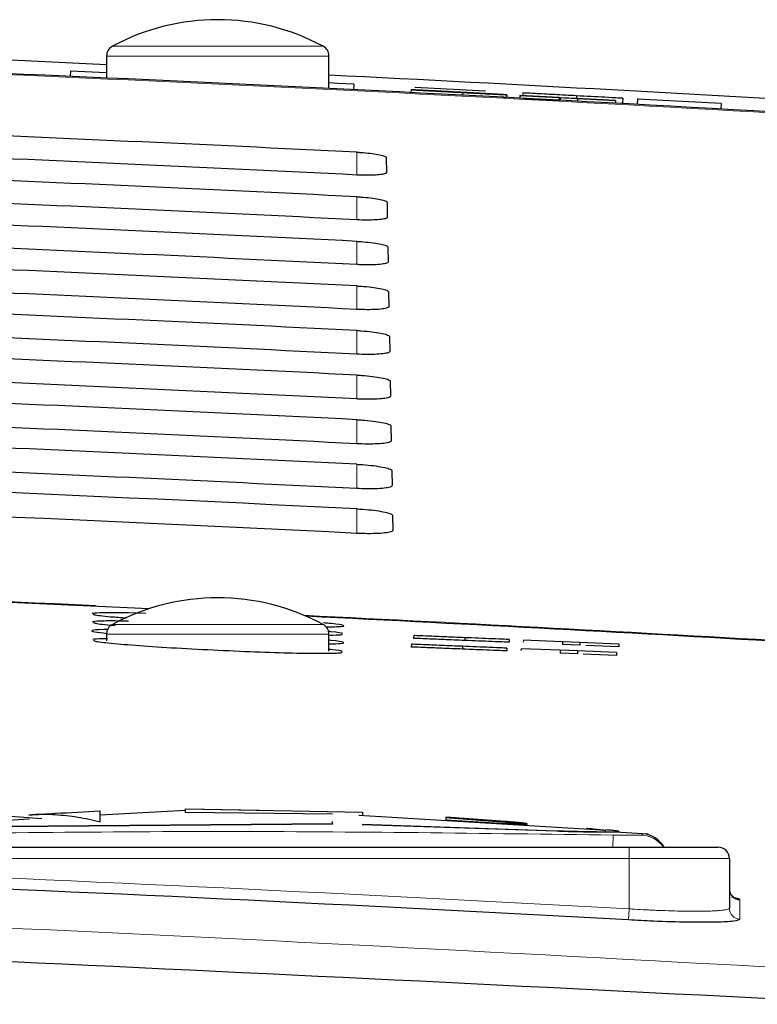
# Paper-space layout 'Blatt5' of a CAD drawing. Header units: millimetres. Extents: x 5 to 418, y 2 to 292.
# Tile 20 of 22: x 282 to 289, y 254 to 263. Entities that reach past the tile are written whole.
import ezdxf

# ---------------------------------------------------------------- set-up
doc = ezdxf.new("R2010")
doc.units = ezdxf.units.MM

psp = doc.layouts.new('Blatt5')

# ---------------------------------------------------------------- linework, layer by layer
at = {"color": 7, "linetype": 'Continuous', "lineweight": 18}
for p, q in [((282.8937, 262.4216), (283.8411, 262.4216)), ((283.8411, 262.4216), (284.7884, 262.4216)), ((283.8411, 262.3336), (282.8411, 262.3336)), ((284.8411, 262.3336), (283.8411, 262.3336)), ((285.0911, 261.2633), (285.0911, 261.4686)), ((285.0911, 260.8605), (285.0911, 261.0677)), ((285.0911, 260.4577), (285.0911, 260.6667)), ((285.0911, 260.0548), (285.0911, 260.2657)), ((285.0911, 259.652), (285.0911, 259.8648)), ((285.0911, 259.2491), (285.0911, 259.4638)), ((285.0911, 258.8463), (285.0911, 259.0628)), ((285.0911, 258.4434), (285.0911, 258.6619)), ((285.0911, 258.0406), (285.0911, 258.2609)), ((282.8937, 257.2216), (283.8411, 257.2216)), ((283.8411, 257.2216), (284.7884, 257.2216)), ((283.8411, 257.1336), (282.8411, 257.1336)), ((284.8411, 257.1336), (283.8411, 257.1336)), ((286.4274, 255.449), (286.4274, 255.444)), ((286.8878, 255.3663), (286.8878, 255.3613)), ((287.3959, 255.3262), (287.3938, 255.2173)), ((287.5411, 255.2173), (287.5411, 255.1173)), ((287.5411, 255.1173), (280.2411, 255.1173)), ((288.4411, 255.1173), (287.5411, 255.1173)), ((287.5411, 254.6629), (287.5411, 255.1173)), ((287.5411, 254.6629), (287.5355, 254.5633))]:
    psp.add_line(p, q, dxfattribs=at)
at = {"color": 7, "linetype": 'Continuous', "lineweight": 25}
for p, q in [((281.2311, 262.3338), (282.8411, 262.2575)), ((282.8411, 262.3336), (282.8411, 262.1358)), ((284.8411, 262.0417), (284.8411, 262.3336)), ((282.5155, 262.2004), (282.5132, 262.1505)), ((282.5155, 262.2004), (282.8411, 262.1851)), ((284.9167, 262.0877), (284.8411, 262.0912)), ((285.064, 262.0808), (284.9167, 262.0877)), ((285.064, 262.0808), (285.0617, 262.0308)), ((285.5796, 262.0301), (285.5783, 262.0051)), ((285.5796, 262.0301), (285.7345, 262.0219)), ((285.613, 262.0533), (286.2472, 262.0194)), ((285.6176, 262.0285), (285.6176, 262.0281)), ((286.0436, 262.0053), (286.0423, 261.9813)), ((286.4065, 261.9868), (286.2515, 261.995)), ((286.438, 261.9597), (286.3967, 261.9617)), ((286.4393, 261.9846), (286.438, 261.9597)), ((286.5583, 261.979), (286.557, 261.9541)), ((286.5582, 261.9539), (286.557, 261.9541)), ((286.5596, 261.9789), (286.5582, 261.9539)), ((286.9103, 261.9353), (286.5582, 261.9539)), ((286.5596, 261.9789), (286.5583, 261.979)), ((286.5583, 261.979), (287.4173, 261.9337)), ((286.9116, 261.9603), (286.5596, 261.9789)), ((286.5827, 261.9526), (286.5827, 261.9515)), ((286.5853, 262.0014), (286.5841, 261.9777)), ((286.9116, 261.9603), (286.9103, 261.9359)), ((286.9212, 261.9589), (286.9116, 261.9603)), ((286.9212, 261.9589), (286.9199, 261.9354)), ((287.0761, 261.9508), (286.9212, 261.9589)), ((287.0664, 261.9757), (287.0651, 261.9523)), ((287.4186, 261.9335), (287.0665, 261.9521)), ((287.0665, 261.9521), (287.0761, 261.9508)), ((287.0761, 261.9508), (287.0748, 261.9271)), ((287.4834, 261.9535), (287.4809, 261.9052)), ((287.6163, 261.9526), (287.6133, 261.898)), ((287.6159, 261.9464), (287.6133, 261.898)), ((288.3668, 261.9063), (287.6159, 261.9464)), ((287.4173, 261.9337), (287.4186, 261.9335)), ((287.4186, 261.9335), (287.4173, 261.9086)), ((288.3668, 261.9063), (288.3641, 261.8564)), ((285.3563, 261.42), (285.3586, 261.2859)), ((285.3633, 261.0177), (285.3656, 260.8836)), ((285.3703, 260.6155), (285.3727, 260.4814)), ((285.3773, 260.2132), (285.3797, 260.0791)), ((285.3844, 259.8109), (285.3867, 259.6768)), ((285.3914, 259.4086), (285.3937, 259.2745)), ((285.3984, 259.0064), (285.4008, 258.8723)), ((285.4054, 258.6041), (285.4078, 258.47)), ((285.4125, 258.2018), (285.4148, 258.0677)), ((283.1929, 257.321), (283.0389, 257.3246)), ((282.8411, 257.1336), (282.8411, 257.0752)), ((284.8411, 256.9802), (284.8411, 257.1336)), ((285.6027, 257.1212), (285.6016, 257.0962)), ((286.063, 257.1022), (286.062, 257.0772)), ((286.4622, 257.0858), (286.4612, 257.0608)), ((286.589, 257.0805), (286.5883, 257.0626)), ((286.9413, 257.066), (286.589, 257.0805)), ((285.5818, 257.0432), (285.5808, 257.0182)), ((286.0422, 257.0245), (286.0412, 256.9996)), ((286.4413, 257.0084), (286.4403, 256.9834)), ((286.5682, 257.0032), (286.5674, 256.9856)), ((286.9204, 256.989), (286.5682, 257.0032)), ((286.9204, 256.989), (286.9194, 256.964)), ((287.0754, 256.9827), (286.9204, 256.989)), ((286.9413, 257.066), (286.9402, 257.0411)), ((287.0952, 257.0347), (286.9402, 257.0411)), ((287.0963, 257.0597), (286.9413, 257.066)), ((287.0754, 256.9827), (287.0744, 256.9577)), ((287.4277, 256.9684), (287.0754, 256.9827)), ((287.0963, 257.0597), (287.0952, 257.0347)), ((287.4485, 257.0451), (287.0963, 257.0597)), ((287.4475, 257.0202), (287.1511, 257.0324)), ((287.4485, 257.0451), (287.4475, 257.0202)), ((287.0744, 256.9577), (286.9194, 256.964)), ((287.4267, 256.9434), (287.1279, 256.9555)), ((287.4277, 256.9684), (287.4267, 256.9434)), ((282.2601, 255.4738), (281.9771, 255.4928)), ((283.5498, 255.5472), (282.7859, 255.5049)), ((283.5498, 255.5641), (285.1421, 255.5344)), ((283.5498, 255.5289), (283.5498, 255.5641)), ((284.2118, 255.5467), (283.5498, 255.5591)), ((284.8731, 255.5141), (283.5498, 255.5289)), ((287.2856, 255.3719), (285.1105, 255.5039)), ((285.1421, 255.5344), (285.1421, 255.502)), ((285.892, 255.489), (285.892, 255.4655)), ((286.4274, 255.449), (285.892, 255.489)), ((285.892, 255.4839), (286.4274, 255.444)), ((282.1451, 255.4694), (281.6676, 255.4429)), ((281.9516, 255.4059), (284.8731, 255.431)), ((284.8731, 255.4259), (281.9516, 255.4009)), ((284.8731, 255.431), (284.8731, 255.4492)), ((284.8731, 255.431), (284.8731, 255.4259)), ((285.1421, 255.4254), (285.1421, 255.4203)), ((285.1421, 255.4254), (286.8878, 255.3663)), ((286.8878, 255.3613), (285.1421, 255.4203)), ((285.892, 255.4655), (286.4274, 255.4314)), ((286.6235, 255.4223), (286.6235, 255.4273)), ((287.3695, 255.3569), (287.3695, 255.3519)), ((287.7114, 255.3342), (287.4178, 255.3521)), ((287.4486, 255.3543), (287.4486, 255.3593)), ((287.6639, 255.3384), (287.6639, 255.3384)), ((280.2411, 255.2173), (287.5411, 255.2173)), ((287.5411, 255.2173), (288.3411, 255.2173)), ((288.4411, 255.1173), (288.4411, 254.6702))]:
    psp.add_line(p, q, dxfattribs=at)
for centre, radius, start, end in [((283.8411, 260.6603), 2, 61.72629, 118.27371), ((282.9411, 262.3336), 0.1, 118.27371, 180), ((284.7411, 262.3336), 0.1, 0, 61.72629), ((260.3411, -237.3577), 500, 86.731382, 88.108492), ((260.0401, -237.2231), 500, 86.57289, 87.156851), ((260.3411, -237.3577), 495.2486, 87.351945, 88.08164), ((283.8411, 255.4603), 2, 61.72629, 118.27371), ((260.3411, -237.3577), 495.2486, 86.670879, 87.187899), ((282.9411, 257.1336), 0.1, 118.27371, 180), ((284.7411, 257.1336), 0.1, 0, 61.72629), ((287.6411, 255.0897), 0.25, 30.6909, 84.76885), ((288.3411, 255.1173), 0.1, 0, 90), ((260.3411, -237.3577), 492.6721, 86.835782, 87.685549), ((288.5409, 254.8449), 0.0999, 180.04993, 266.78497)]:
    psp.add_arc(centre, radius, start, end, dxfattribs=at)
at = {"color": 7, "linetype": 'Continuous', "lineweight": 18}
for centre, radius, start, end in [((260.3411, -237.3577), 499.9912, 86.731382, 88.108428), ((260.3411, -237.3577), 495.257, 87.407731, 88.080946), ((260.3411, -237.3577), 495.257, 86.671096, 87.19054), ((287.6411, 255.0768), 0.25, 34.2008, 87.78501), ((260.3411, -237.3577), 492.7719, 86.835782, 87.685549), ((288.5409, 254.6703), 0.0999, 180.05291, 266.78763)]:
    psp.add_arc(centre, radius, start, end, dxfattribs=at)
at = {"color": 7, "linetype": 'Continuous', "lineweight": 25}
for centre, major_axis, start_param, end_param in [((260.3411, -238.5269), (0, 500.6077), 6.233725, 6.250192), ((260.3411, -236.1944), (0, 498.0731), 6.233473, 6.250017), ((260.3411, -238.5259), (0, 500.2063), 6.233685, 6.250152), ((260.3411, -236.1954), (0, 497.6717), 6.233433, 6.249977), ((260.3411, -238.525), (0, 499.8049), 6.233646, 6.250111), ((260.3411, -236.1963), (0, 497.2703), 6.233393, 6.249936), ((260.3411, -238.5241), (0, 499.4035), 6.233606, 6.250071), ((260.3411, -236.1972), (0, 496.8689), 6.233353, 6.249895), ((260.3411, -238.5231), (0, 499.0021), 6.233566, 6.25003), ((260.3411, -236.1982), (0, 496.4674), 6.233312, 6.249853), ((260.3411, -238.5222), (0, 498.6007), 6.233526, 6.24999), ((260.3411, -236.1991), (0, 496.066), 6.233272, 6.249812), ((260.3411, -238.5213), (0, 498.1992), 6.233486, 6.249949), ((260.3411, -236.2), (0, 495.6646), 6.233231, 6.249771), ((260.3411, -238.5203), (0, 497.7978), 6.233446, 6.249908), ((260.3411, -236.201), (0, 495.2632), 6.233191, 6.24973), ((260.3411, -238.5194), (0, 497.3964), 6.233406, 6.249867), ((260.3411, -236.2019), (0, 494.8618), 6.23315, 6.249689)]:
    psp.add_ellipse(centre, major_axis=major_axis, ratio=0.999997, start_param=start_param, end_param=end_param, dxfattribs=at)
for points, knots in [([(286.0436, 262.0053), (285.9795, 262.0086), (285.8518, 262.0154), (285.6903, 262.024), (285.5983, 262.029), (285.5859, 262.0297), (285.5796, 262.0301)], [0, 0, 0, 0, 0.280814, 0.559563, 0.77962, 1, 1, 1, 1]), ([(285.7821, 262.0196), (285.7573, 262.0209), (285.7077, 262.0235), (285.6363, 262.0274), (285.6247, 262.028), (285.6176, 262.0285)], [0, 0, 0, 0, 0.281445, 0.562273, 1, 1, 1, 1]), ([(285.6176, 262.0285), (285.621, 262.0283), (285.6277, 262.028), (285.6815, 262.0252), (285.7996, 262.0191), (285.915, 262.013), (285.996, 262.0087)], [0, 0, 0, 0, 0.187029, 0.374124, 0.56114, 1, 1, 1, 1]), ([(285.7345, 262.0219), (285.7412, 262.0215), (285.7544, 262.0208), (285.8368, 262.0163), (285.9369, 262.011), (286.0026, 262.0075), (286.0355, 262.0058)], [0, 0, 0, 0, 0.280632, 0.558674, 0.779197, 1, 1, 1, 1]), ([(286.0034, 262.0082), (285.9735, 262.0098), (285.9139, 262.013), (285.8349, 262.0171), (285.7814, 262.0199), (285.7754, 262.0201), (285.7724, 262.0203)], [0, 0, 0, 0, 0.28129, 0.56082, 0.78068, 1, 1, 1, 1]), ([(285.7724, 262.0203), (285.7745, 262.0202), (285.7783, 262.0199), (285.8022, 262.0186), (285.8128, 262.0181)], [0, 0, 0, 0, 0.5596169, 1, 1, 1, 1]), ([(286.166, 261.9992), (286.1225, 262.0015), (286.0508, 262.0053), (285.9492, 262.0107), (285.8638, 262.0152), (285.8093, 262.0181), (285.7821, 262.0196)], [0, 0, 0, 0, 0.339939, 0.560025, 0.780082, 1, 1, 1, 1]), ([(285.8128, 262.0181), (285.8594, 262.0156), (285.9364, 262.0115), (286.0533, 262.0053), (286.1512, 262.0001), (286.2145, 261.9968), (286.2462, 261.9951)], [0, 0, 0, 0, 0.338408, 0.558974, 0.779535, 1, 1, 1, 1]), ([(285.996, 262.0087), (286.0504, 262.0059), (286.1591, 262.0001), (286.3003, 261.9926), (286.3875, 261.9879), (286.4001, 261.9872), (286.4065, 261.9868)], [0, 0, 0, 0, 0.2807972, 0.5601508, 0.7798767, 1, 1, 1, 1]), ([(286.2515, 261.995), (286.2453, 261.9953), (286.2329, 261.996), (286.1434, 262.0008), (286.0565, 262.0054), (286.0034, 262.0082)], [0, 0, 0, 0, 0.281097, 0.560287, 1, 1, 1, 1]), ([(286.0355, 262.0058), (286.0685, 262.0041), (286.1342, 262.0006), (286.2187, 261.9962), (286.2741, 261.9933), (286.281, 261.993), (286.2845, 261.9928)], [0, 0, 0, 0, 0.280917, 0.560813, 0.780502, 1, 1, 1, 1]), ([(286.4393, 261.9846), (286.4311, 261.985), (286.4145, 261.9858), (286.2669, 261.9935), (286.1283, 262.0008), (286.0436, 262.0053)], [0, 0, 0, 0, 0.279942, 0.56008, 1, 1, 1, 1]), ([(286.2845, 261.9928), (286.2825, 261.9929), (286.2786, 261.9932), (286.2378, 261.9954), (286.1932, 261.9977), (286.166, 261.9992)], [0, 0, 0, 0, 0.280089, 0.55997, 1, 1, 1, 1]), ([(286.2462, 261.9951), (286.2754, 261.9935), (286.3337, 261.9904), (286.3974, 261.987), (286.4333, 261.985), (286.4373, 261.9848), (286.4393, 261.9846)], [0, 0, 0, 0, 0.280371, 0.559909, 0.779859, 1, 1, 1, 1]), ([(286.915, 261.9337), (286.8986, 261.9346), (286.8163, 261.939), (286.6958, 261.9454), (286.6006, 261.9505), (286.5886, 261.9512), (286.5827, 261.9515)], [0, 0, 0, 0, 0.08816, 0.44158, 0.720585, 1, 1, 1, 1]), ([(287.0664, 261.9757), (286.9994, 261.9793), (286.866, 261.9864), (286.698, 261.9954), (286.6033, 262.0004), (286.5913, 262.0011), (286.5853, 262.0014)], [0, 0, 0, 0, 0.280814, 0.559563, 0.77962, 1, 1, 1, 1]), ([(287.4834, 261.9535), (287.4742, 261.954), (287.4558, 261.9549), (287.3001, 261.9633), (287.155, 261.971), (287.0664, 261.9757)], [0, 0, 0, 0, 0.279942, 0.56008, 1, 1, 1, 1]), ([(285.0911, 261.4686), (285.1023, 261.468), (285.1431, 261.4658), (285.2117, 261.4595), (285.2846, 261.4488), (285.336, 261.4362), (285.3548, 261.4263), (285.356, 261.4211), (285.3563, 261.42)], [0, 0, 0, 0, 0.081253, 0.29343, 0.506901, 0.72249, 0.939689, 1, 1, 1, 1]), ([(285.3586, 261.2859), (285.3582, 261.2843), (285.3565, 261.2788), (285.334, 261.2705), (285.2792, 261.2633), (285.2032, 261.2603), (285.1365, 261.2613), (285.099, 261.263), (285.0911, 261.2633)], [0, 0, 0, 0, 0.0857051, 0.3026079, 0.518156, 0.7315729, 0.9434386, 1, 1, 1, 1]), ([(285.0911, 261.0677), (285.1031, 261.067), (285.1455, 261.0647), (285.2162, 261.0581), (285.2908, 261.0471), (285.3431, 261.0341), (285.3619, 261.0241), (285.3631, 261.0188), (285.3633, 261.0177)], [0, 0, 0, 0, 0.084719, 0.296921, 0.510428, 0.726053, 0.943271, 1, 1, 1, 1]), ([(285.3656, 260.8836), (285.3651, 260.882), (285.3634, 260.8762), (285.3396, 260.8677), (285.2831, 260.8604), (285.2049, 260.8574), (285.1368, 260.8584), (285.0987, 260.8602), (285.0911, 260.8605)], [0, 0, 0, 0, 0.089099, 0.305978, 0.521493, 0.734878, 0.946728, 1, 1, 1, 1]), ([(285.0911, 260.6667), (285.1039, 260.666), (285.1478, 260.6636), (285.2208, 260.6567), (285.297, 260.6454), (285.3503, 260.6321), (285.369, 260.6218), (285.3701, 260.6165), (285.3703, 260.6155)], [0, 0, 0, 0, 0.088008, 0.300233, 0.513775, 0.729433, 0.94667, 1, 1, 1, 1]), ([(285.3727, 260.4814), (285.3721, 260.4796), (285.3702, 260.4736), (285.3453, 260.4649), (285.2869, 260.4575), (285.2065, 260.4544), (285.137, 260.4555), (285.0984, 260.4573), (285.0911, 260.4577)], [0, 0, 0, 0, 0.09232, 0.309177, 0.524659, 0.738015, 0.949851, 1, 1, 1, 1]), ([(285.0911, 260.2657), (285.1047, 260.265), (285.1502, 260.2625), (285.2253, 260.2554), (285.3031, 260.2437), (285.3574, 260.23), (285.3761, 260.2196), (285.3771, 260.2142), (285.3773, 260.2132)], [0, 0, 0, 0, 0.091132, 0.303381, 0.516954, 0.732645, 0.9499, 1, 1, 1, 1]), ([(285.3797, 260.0791), (285.3791, 260.0772), (285.3771, 260.071), (285.351, 260.062), (285.2908, 260.0545), (285.2081, 260.0515), (285.1373, 260.0527), (285.0982, 260.0545), (285.0911, 260.0548)], [0, 0, 0, 0, 0.09538, 0.312215, 0.527668, 0.740995, 0.952818, 1, 1, 1, 1]), ([(285.0911, 259.8648), (285.1055, 259.864), (285.1526, 259.8613), (285.2299, 259.854), (285.3093, 259.842), (285.3645, 259.828), (285.3832, 259.8173), (285.3842, 259.8119), (285.3844, 259.8109)], [0, 0, 0, 0, 0.094104, 0.306375, 0.51998, 0.735701, 0.952973, 1, 1, 1, 1]), ([(285.3867, 259.6768), (285.386, 259.6748), (285.3839, 259.6685), (285.3567, 259.6592), (285.2947, 259.6516), (285.2097, 259.6486), (285.1375, 259.6498), (285.0979, 259.6516), (285.0911, 259.652)], [0, 0, 0, 0, 0.098292, 0.3151062, 0.5305297, 0.7438302, 0.955641, 1, 1, 1, 1]), ([(285.0911, 259.4638), (285.1063, 259.4629), (285.1549, 259.4602), (285.2344, 259.4526), (285.3155, 259.4402), (285.3716, 259.4259), (285.3902, 259.4151), (285.3912, 259.4096), (285.3914, 259.4086)], [0, 0, 0, 0, 0.096934, 0.309226, 0.522862, 0.738613, 0.9559, 1, 1, 1, 1]), ([(285.3937, 259.2745), (285.393, 259.2725), (285.3907, 259.2659), (285.3624, 259.2564), (285.2985, 259.2487), (285.2113, 259.2456), (285.1378, 259.2469), (285.0977, 259.2488), (285.0911, 259.2491)], [0, 0, 0, 0, 0.101065, 0.31786, 0.533256, 0.746531, 0.958331, 1, 1, 1, 1]), ([(285.0911, 259.0628), (285.1071, 259.0619), (285.1573, 259.0591), (285.2389, 259.0512), (285.3216, 259.0385), (285.3787, 259.0238), (285.3973, 259.0128), (285.3983, 259.0073), (285.3984, 259.0064)], [0, 0, 0, 0, 0.0996319, 0.3119456, 0.5256103, 0.7413895, 0.9586918, 1, 1, 1, 1]), ([(285.4008, 258.8723), (285.4, 258.8701), (285.3976, 258.8633), (285.368, 258.8536), (285.3024, 258.8457), (285.2129, 258.8427), (285.138, 258.844), (285.0974, 258.846), (285.0911, 258.8463)], [0, 0, 0, 0, 0.10371, 0.320486, 0.535856, 0.749107, 0.960896, 1, 1, 1, 1]), ([(285.0911, 258.6619), (285.1079, 258.6609), (285.1597, 258.658), (285.2434, 258.6498), (285.3278, 258.6368), (285.3858, 258.6218), (285.4044, 258.6106), (285.4053, 258.6049), (285.4054, 258.6041)], [0, 0, 0, 0, 0.102208, 0.314542, 0.528235, 0.744041, 0.961357, 1, 1, 1, 1]), ([(285.4078, 258.47), (285.4069, 258.4677), (285.4044, 258.4607), (285.3737, 258.4508), (285.3062, 258.4428), (285.2145, 258.4397), (285.1383, 258.4412), (285.0971, 258.4431), (285.0911, 258.4434)], [0, 0, 0, 0, 0.106236, 0.322993, 0.538338, 0.751567, 0.963346, 1, 1, 1, 1]), ([(285.0911, 258.2609), (285.1087, 258.2599), (285.162, 258.2569), (285.248, 258.2485), (285.3339, 258.2351), (285.3929, 258.2197), (285.4115, 258.2083), (285.4123, 258.2026), (285.4125, 258.2018)], [0, 0, 0, 0, 0.104669, 0.317023, 0.530743, 0.746575, 0.963905, 1, 1, 1, 1]), ([(285.4148, 258.0677), (285.4139, 258.0653), (285.4112, 258.0581), (285.3794, 258.048), (285.3101, 258.0399), (285.2161, 258.0368), (285.1385, 258.0383), (285.0969, 258.0403), (285.0911, 258.0406)], [0, 0, 0, 0, 0.108649, 0.325389, 0.54071, 0.753917, 0.965688, 1, 1, 1, 1]), ([(283.0389, 257.3246), (282.9558, 257.3256), (282.7895, 257.3276), (282.7381, 257.3226), (282.7124, 257.3201)], [0, 0, 0, 0, 0.500002, 1, 1, 1, 1]), ([(283.0391, 257.2514), (282.9562, 257.2522), (282.7903, 257.2539), (282.7392, 257.2485), (282.7136, 257.2458)], [0, 0, 0, 0, 0.500002, 1, 1, 1, 1]), ([(282.7195, 257.3161), (282.7198, 257.3136), (282.7204, 257.3075), (282.8317, 257.2944), (282.9707, 257.2839), (283.0206, 257.2801)], [0, 0, 0, 0, 0.298043, 0.748266, 1, 1, 1, 1]), ([(282.8508, 257.1744), (282.8402, 257.1744), (282.7542, 257.1746), (282.7025, 257.168), (282.704, 257.1567), (282.8017, 257.1458), (282.8429, 257.1411)], [0, 0, 0, 0, 0.049065, 0.396991, 0.745058, 1, 1, 1, 1]), ([(282.7207, 257.2416), (282.7215, 257.239), (282.7235, 257.2325), (282.8058, 257.2217), (282.9043, 257.2139), (282.9166, 257.2129)], [0, 0, 0, 0, 0.367686, 0.921158, 1, 1, 1, 1]), ([(284.8138, 257.2001), (284.8668, 257.2006), (284.9765, 257.2017), (284.9821, 257.2124), (284.9174, 257.2242), (284.8162, 257.2329), (284.7929, 257.2349)], [0, 0, 0, 0, 0.28917, 0.598123, 0.907353, 1, 1, 1, 1]), ([(282.8492, 257.0927), (282.8394, 257.0927), (282.7545, 257.0927), (282.7342, 257.0887), (282.7162, 257.0851)], [0, 0, 0, 0, 0.114454, 1, 1, 1, 1]), ([(282.7234, 257.0806), (282.7234, 257.0777), (282.7234, 257.0705), (282.8685, 257.0531), (283.1232, 257.0316), (283.4638, 257.0094), (283.846, 256.9892), (284.2275, 256.9732), (284.5662, 256.9632), (284.8175, 256.9608), (284.9587, 256.9645), (284.9569, 256.9717), (284.9563, 256.9744)], [0, 0, 0, 0, 0.071715, 0.179075, 0.286603, 0.394251, 0.501921, 0.609504, 0.716927, 0.824181, 0.931334, 1, 1, 1, 1]), ([(284.9657, 257.139), (284.9471, 257.1439), (284.9267, 257.1493), (284.8435, 257.1568), (284.8361, 257.1575)], [0, 0, 0, 0, 0.910824, 1, 1, 1, 1]), ([(284.8457, 257.0465), (284.8846, 257.0473), (284.9787, 257.049), (284.9757, 257.0603), (284.9257, 257.0715), (284.8441, 257.079), (284.8379, 257.0796)], [0, 0, 0, 0, 0.252184, 0.611044, 0.970293, 1, 1, 1, 1]), ([(284.8472, 257.1257), (284.888, 257.1262), (284.9665, 257.1271), (284.9615, 257.1326), (284.9591, 257.1352)], [0, 0, 0, 0, 0.519699, 1, 1, 1, 1]), ([(286.062, 257.0772), (285.9979, 257.0799), (285.8702, 257.0851), (285.7094, 257.0917), (285.6188, 257.0955), (285.6074, 257.0959), (285.6016, 257.0962)], [0, 0, 0, 0, 0.2808135, 0.5595629, 0.7796198, 1, 1, 1, 1]), ([(286.063, 257.1022), (285.9989, 257.1048), (285.8712, 257.1101), (285.7105, 257.1167), (285.6199, 257.1204), (285.6084, 257.1209), (285.6027, 257.1212)], [0, 0, 0, 0, 0.280814, 0.559563, 0.77962, 1, 1, 1, 1]), ([(286.4612, 257.0608), (286.4524, 257.0611), (286.4348, 257.0619), (286.2857, 257.068), (286.1468, 257.0737), (286.062, 257.0772)], [0, 0, 0, 0, 0.279942, 0.56008, 1, 1, 1, 1]), ([(286.4622, 257.0858), (286.4534, 257.0861), (286.4358, 257.0868), (286.2868, 257.093), (286.1479, 257.0987), (286.063, 257.1022)], [0, 0, 0, 0, 0.279942, 0.56008, 1, 1, 1, 1]), ([(284.9628, 256.9787), (284.9446, 256.984), (284.9254, 256.9896), (284.8457, 256.9972), (284.8411, 256.9976)], [0, 0, 0, 0, 0.9421753, 1, 1, 1, 1]), ([(286.0412, 256.9996), (285.9771, 257.0022), (285.8494, 257.0073), (285.6886, 257.0138), (285.598, 257.0175), (285.5865, 257.018), (285.5808, 257.0182)], [0, 0, 0, 0, 0.280814, 0.559563, 0.77962, 1, 1, 1, 1]), ([(286.0422, 257.0245), (285.9781, 257.0271), (285.8504, 257.0323), (285.6896, 257.0388), (285.599, 257.0425), (285.5875, 257.043), (285.5818, 257.0432)], [0, 0, 0, 0, 0.280814, 0.559563, 0.77962, 1, 1, 1, 1]), ([(286.4403, 256.9834), (286.4315, 256.9837), (286.4139, 256.9845), (286.2649, 256.9905), (286.126, 256.9961), (286.0412, 256.9996)], [0, 0, 0, 0, 0.279942, 0.56008, 1, 1, 1, 1]), ([(286.4413, 257.0084), (286.4325, 257.0087), (286.4149, 257.0094), (286.2659, 257.0155), (286.127, 257.0211), (286.0422, 257.0245)], [0, 0, 0, 0, 0.279942, 0.56008, 1, 1, 1, 1]), ([(282.7838, 255.541), (282.6485, 255.5344), (282.4346, 255.5239), (282.2208, 255.5096), (282.1423, 255.5043)], [0, 0, 0, 0, 0.632338, 1, 1, 1, 1]), ([(282.1429, 255.5086), (282.1545, 255.5098), (282.2331, 255.5178), (282.3795, 255.5138), (282.5819, 255.4928), (282.7164, 255.4624), (282.7838, 255.4472)], [0, 0, 0, 0, 0.054157, 0.367461, 0.683328, 1, 1, 1, 1]), ([(282.7838, 255.4472), (282.7838, 255.4592), (282.7838, 255.4832), (282.7838, 255.5129), (282.7838, 255.5339), (282.7838, 255.5458), (282.7838, 255.5442), (282.7838, 255.5436)], [0, 0, 0, 0, 0.218205, 0.436526, 0.655472, 0.874793, 1, 1, 1, 1]), ([(286.4274, 255.4314), (286.4328, 255.431), (286.4437, 255.4303), (286.46, 255.4293), (286.4762, 255.4284), (286.4974, 255.4274), (286.5176, 255.4265), (286.5364, 255.4259), (286.5542, 255.4253), (286.5703, 255.425), (286.5843, 255.4249), (286.5967, 255.4249), (286.6069, 255.4251), (286.6144, 255.4255), (286.6202, 255.426), (286.6233, 255.4267), (286.6236, 255.4275), (286.6221, 255.4285), (286.6178, 255.4296), (286.6108, 255.4309), (286.6042, 255.4319), (286.5938, 255.4333), (286.581, 255.4349), (286.5661, 255.4365), (286.554, 255.4378), (286.5409, 255.4391), (286.5269, 255.4404), (286.5123, 255.4418), (286.4971, 255.4432), (286.4814, 255.4445), (286.4652, 255.4459), (286.4506, 255.4471), (286.438, 255.4482), (286.4309, 255.4487), (286.4274, 255.449)], [0, 0, 0, 0, 0.026344, 0.052871, 0.079974, 0.107276, 0.160296, 0.187209, 0.214516, 0.267443, 0.294309, 0.321567, 0.374444, 0.401283, 0.428513, 0.481411, 0.50826, 0.5355, 0.588475, 0.615363, 0.642641, 0.669023, 0.72268, 0.750018, 0.776465, 0.803095, 0.830302, 0.857708, 0.884208, 0.910891, 0.938154, 0.965616, 0.982783, 1, 1, 1, 1]), ([(286.4274, 255.444), (286.4329, 255.4435), (286.4438, 255.4427), (286.4601, 255.4413), (286.4765, 255.44), (286.4924, 255.4386), (286.5078, 255.4372), (286.5225, 255.4358), (286.5368, 255.4345), (286.5502, 255.4331), (286.5627, 255.4319), (286.5742, 255.4306), (286.5847, 255.4294), (286.5972, 255.4279), (286.6073, 255.4264), (286.6148, 255.4251), (286.6204, 255.4239), (286.6234, 255.423), (286.6233, 255.4224), (286.6233, 255.4223)], [0, 0, 0, 0, 0.052967, 0.106301, 0.160796, 0.215692, 0.268659, 0.321993, 0.376487, 0.431382, 0.484345, 0.537676, 0.592171, 0.647068, 0.753098, 0.807506, 0.862317, 0.96848, 1, 1, 1, 1]), ([(287.1554, 255.3892), (287.1668, 255.3881), (287.1899, 255.3859), (287.2206, 255.3827), (287.2484, 255.3798), (287.2697, 255.3774), (287.2897, 255.375), (287.3066, 255.3727), (287.3204, 255.3705), (287.3274, 255.369), (287.3313, 255.3678), (287.3314, 255.3673), (287.3314, 255.367)], [0, 0, 0, 0, 0.1054116, 0.2117247, 0.3191823, 0.4275739, 0.496739, 0.6277025, 0.7450992, 0.8551747, 0.9136144, 1, 1, 1, 1]), ([(286.8878, 255.3663), (286.9022, 255.3657), (286.9312, 255.3646), (286.9745, 255.3632), (287.0177, 255.3619), (287.0583, 255.3609), (287.1066, 255.3598), (287.1586, 255.3589), (287.2037, 255.3582), (287.241, 255.3577), (287.272, 255.3573), (287.3033, 255.357), (287.3252, 255.3569), (287.3443, 255.3568), (287.3579, 255.3568), (287.3666, 255.3569), (287.3695, 255.3569)], [0, 0, 0, 0, 0.070295, 0.141194, 0.212857, 0.285144, 0.347904, 0.465656, 0.570193, 0.616323, 0.703667, 0.78196, 0.855368, 0.891423, 0.96373, 1, 1, 1, 1]), ([(287.3695, 255.3519), (287.3637, 255.3519), (287.3521, 255.3518), (287.3305, 255.3518), (287.3057, 255.352), (287.2789, 255.3522), (287.243, 255.3526), (287.1982, 255.3532), (287.1517, 255.354), (287.1085, 255.3548), (287.0684, 255.3556), (287.0216, 255.3568), (286.9839, 255.3579), (286.9471, 255.3591), (286.9175, 255.3601), (286.8952, 255.361), (286.8878, 255.3613)], [0, 0, 0, 0, 0.070301, 0.141206, 0.212875, 0.285168, 0.347933, 0.465694, 0.57024, 0.616373, 0.703724, 0.782024, 0.855438, 0.891475, 0.963748, 1, 1, 1, 1]), ([(287.3695, 255.3569), (287.3742, 255.3569), (287.3884, 255.3569), (287.4083, 255.357), (287.4272, 255.3572), (287.4382, 255.3576), (287.447, 255.3583), (287.4501, 255.3593), (287.4453, 255.3609), (287.437, 255.3623), (287.421, 255.3646), (287.3922, 255.3681), (287.3511, 255.3721), (287.3304, 255.3741)], [0, 0, 0, 0, 0.041812, 0.12578, 0.210953, 0.297358, 0.34077, 0.466497, 0.551672, 0.638083, 0.681498, 0.83926, 1, 1, 1, 1]), ([(287.4486, 255.3543), (287.4486, 255.3543), (287.4496, 255.3538), (287.4469, 255.3534), (287.4389, 255.3525), (287.4195, 255.3519), (287.3863, 255.3519), (287.3695, 255.3519)], [0, 0, 0, 0, 0.001042, 0.193686, 0.290475, 0.641921, 1, 1, 1, 1]), ([(288.4601, 254.7728), (288.4793, 254.7684), (288.5105, 254.7612), (288.5317, 254.7521), (288.5341, 254.7475), (288.5353, 254.7452)], [0, 0, 0, 0, 0.4400343, 0.7183463, 1, 1, 1, 1]), ([(289.7873, 253.8049), (284.8933, 254.0525), (275.1009, 254.5478), (260.6139, 254.7307), (245.9042, 254.5541), (236.1116, 254.0621), (230.9948, 253.8049)], [0, 0, 0, 0, 0.249891, 0.5, 0.738743, 1, 1, 1, 1]), ([(288.5353, 254.5706), (288.5243, 254.5641), (288.5023, 254.5511), (288.3304, 254.5419), (288.0775, 254.5418), (287.7963, 254.5499), (287.6102, 254.5594), (287.5355, 254.5633)], [0, 0, 0, 0, 0.21452, 0.429055, 0.643125, 0.856936, 1, 1, 1, 1])]:
    psp.add_open_spline(points, degree=3, knots=knots, dxfattribs=at)
at = {"color": 7, "linetype": 'Continuous', "lineweight": 18}
for points, knots in [([(280.3862, 255.3262), (281.5542, 255.3425), (283.8908, 255.3752), (286.2274, 255.3425), (287.3959, 255.3262)], [0, 0, 0, 0, 0.499895, 1, 1, 1, 1]), ([(287.3959, 255.3262), (287.4242, 255.3258), (287.4809, 255.325), (287.5564, 255.3247), (287.6139, 255.3248), (287.6453, 255.3255), (287.6492, 255.3263), (287.6507, 255.3266)], [0, 0, 0, 0, 0.2133947, 0.4285895, 0.6443155, 0.8592654, 1, 1, 1, 1]), ([(287.6507, 255.3266), (287.6536, 255.3292), (287.6593, 255.3345), (287.6638, 255.3382), (287.6638, 255.3383), (287.6639, 255.3384)], [0, 0, 0, 0, 0.389846, 0.779724, 1, 1, 1, 1]), ([(231.4267, 254.1153), (232.0923, 254.1538), (235.4202, 254.346), (241.4142, 254.624), (249.4118, 254.8683), (257.4152, 254.981), (265.4229, 254.964), (273.4012, 254.8143), (281.3471, 254.5453), (286.619, 254.2586), (289.2554, 254.1153)], [0, 0, 0, 0, 0.034565, 0.172831, 0.311096, 0.449399, 0.587812, 0.726262, 0.863113, 1, 1, 1, 1]), ([(288.5353, 254.7452), (288.5353, 254.7411), (288.5353, 254.7206), (288.5353, 254.6629), (288.5353, 254.6084), (288.5353, 254.5706)], [0, 0, 0, 0, 0.071295, 0.356473, 1, 1, 1, 1]), ([(287.5411, 254.6629), (287.5578, 254.6619), (287.6081, 254.6589), (287.675, 254.6553), (287.7464, 254.6519), (287.8244, 254.6485), (287.9187, 254.6452), (288.0154, 254.6429), (288.0994, 254.6418), (288.1754, 254.6418), (288.2331, 254.6427), (288.283, 254.6442), (288.3235, 254.6461), (288.3619, 254.649), (288.3882, 254.652), (288.4109, 254.6556), (288.4278, 254.6597), (288.4391, 254.6648), (288.4404, 254.6684), (288.4411, 254.6702)], [0, 0, 0, 0, 0.03552, 0.106896, 0.142782, 0.189866, 0.278205, 0.35663, 0.422857, 0.495572, 0.570733, 0.605447, 0.671179, 0.730104, 0.785354, 0.821723, 0.88831, 0.945584, 1, 1, 1, 1])]:
    psp.add_open_spline(points, degree=3, knots=knots, dxfattribs=at)

doc.saveas('drawing.dxf')
